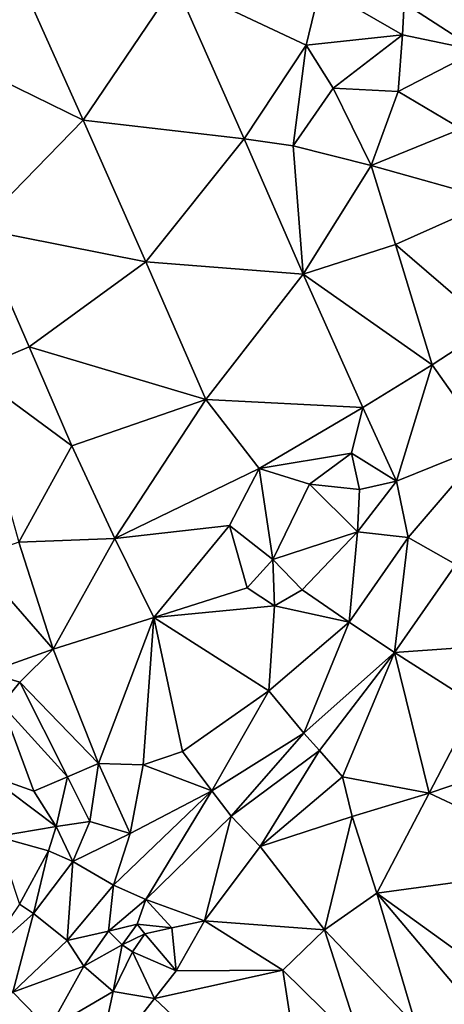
# Model space of a CAD drawing. Header units: feet. Extents: x 116535 to 120173, y 200032 to 203855.
# Tile 64 of 87: x 118720 to 118796, y 202126 to 202302. Entities that reach past the tile are written whole.
import ezdxf

# ---------------------------------------------------------------- set-up
doc = ezdxf.new("R2010")
doc.units = ezdxf.units.FT
doc.header["$MEASUREMENT"] = 0
doc.layers.add('V-TOPO-TINN-3DFC', color=3, linetype='Continuous')

msp = doc.modelspace()

# ---------------------------------------------------------------- linework, layer by layer
at = {"layer": 'V-TOPO-TINN-3DFC'}
for points in [[(118731.1484, 202284.0704, 563.278), (118747.6827, 202308.5323, 565.953), (118720.5725, 202307.8092, 565.218)], [(118731.1484, 202284.0704, 563.278), (118759.9687, 202280.7621, 563.282), (118747.6827, 202308.5323, 565.953)], [(118771.0205, 202297.5184, 565.884), (118747.6827, 202308.5323, 565.953), (118759.9687, 202280.7621, 563.282)], [(118771.0205, 202297.5184, 565.884), (118773.5467, 202307.9013, 567.184), (118747.6827, 202308.5323, 565.953)], [(118731.1484, 202284.0704, 563.278), (118720.5725, 202307.8092, 565.218), (118701.893, 202298.3645, 563.992)], [(118720.5725, 202307.8092, 565.218), (118703.2771, 202307.0472, 565.13), (118701.893, 202298.3645, 563.992)], [(118788.2909, 202299.3586, 566.636), (118773.5467, 202307.9013, 567.184), (118771.0205, 202297.5184, 565.884)], [(118788.2909, 202299.3586, 566.636), (118788.5569, 202304.995, 567.536), (118773.5467, 202307.9013, 567.184)], [(118801.656, 202296.5413, 566.774), (118788.5569, 202304.995, 567.536), (118788.2909, 202299.3586, 566.636)], [(118801.656, 202296.5413, 566.774), (118804.3162, 202305.9431, 567.906), (118788.5569, 202304.995, 567.536)], [(118712.2899, 202264.7078, 562.493), (118731.1484, 202284.0704, 563.278), (118701.893, 202298.3645, 563.992)], [(118788.2909, 202299.3586, 566.636), (118771.0205, 202297.5184, 565.884), (118775.8719, 202289.8308, 563.891)], [(118788.2909, 202299.3586, 566.636), (118775.8719, 202289.8308, 563.891), (118787.4629, 202289.1958, 563.633)], [(118801.656, 202296.5413, 566.774), (118788.2909, 202299.3586, 566.636), (118787.4629, 202289.1958, 563.633)], [(118771.0205, 202297.5184, 565.884), (118759.9687, 202280.7621, 563.282), (118768.7054, 202279.464, 563.526)], [(118771.0205, 202297.5184, 565.884), (118768.7054, 202279.464, 563.526), (118775.8719, 202289.8308, 563.891)], [(118801.656, 202296.5413, 566.774), (118787.4629, 202289.1958, 563.633), (118798.7818, 202282.5082, 563.31)], [(118775.8719, 202289.8308, 563.891), (118768.7054, 202279.464, 563.526), (118782.6525, 202275.9997, 563.355)], [(118787.4629, 202289.1958, 563.633), (118775.8719, 202289.8308, 563.891), (118782.6525, 202275.9997, 563.355)], [(118798.7818, 202282.5082, 563.31), (118787.4629, 202289.1958, 563.633), (118782.6525, 202275.9997, 563.355)], [(118712.2899, 202264.7078, 562.493), (118742.3963, 202258.7503, 561.953), (118731.1484, 202284.0704, 563.278)], [(118742.3963, 202258.7503, 561.953), (118759.9687, 202280.7621, 563.282), (118731.1484, 202284.0704, 563.278)], [(118798.7818, 202282.5082, 563.31), (118782.6525, 202275.9997, 563.355), (118804.7482, 202269.7802, 563.233)], [(118742.3963, 202258.7503, 561.953), (118770.5165, 202256.5082, 562.511), (118759.9687, 202280.7621, 563.282)], [(118768.7054, 202279.464, 563.526), (118759.9687, 202280.7621, 563.282), (118770.5165, 202256.5082, 562.511)], [(118768.7054, 202279.464, 563.526), (118770.5165, 202256.5082, 562.511), (118782.6525, 202275.9997, 563.355)], [(118782.6525, 202275.9997, 563.355), (118770.5165, 202256.5082, 562.511), (118787.0178, 202261.8196, 563.062)], [(118782.6525, 202275.9997, 563.355), (118787.0178, 202261.8196, 563.062), (118804.7482, 202269.7802, 563.233)], [(118804.7482, 202269.7802, 563.233), (118787.0178, 202261.8196, 563.062), (118804.0692, 202247.1814, 563.348)], [(118721.5176, 202243.5221, 562.41), (118712.2899, 202264.7078, 562.493), (118711.0618, 202239.1388, 562.561)], [(118721.5176, 202243.5221, 562.41), (118742.3963, 202258.7503, 561.953), (118712.2899, 202264.7078, 562.493)], [(118770.5165, 202256.5082, 562.511), (118793.5923, 202240.2929, 563.151), (118787.0178, 202261.8196, 563.062)], [(118804.0692, 202247.1814, 563.348), (118787.0178, 202261.8196, 563.062), (118793.5923, 202240.2929, 563.151)], [(118721.5176, 202243.5221, 562.41), (118753.1041, 202234.1154, 562.91), (118742.3963, 202258.7503, 561.953)], [(118753.1041, 202234.1154, 562.91), (118770.5165, 202256.5082, 562.511), (118742.3963, 202258.7503, 561.953)], [(118753.1041, 202234.1154, 562.91), (118781.1603, 202232.6853, 563.279), (118770.5165, 202256.5082, 562.511)], [(118770.5165, 202256.5082, 562.511), (118781.1603, 202232.6853, 563.279), (118793.5923, 202240.2929, 563.151)], [(118803.6051, 202226.1457, 563.038), (118804.0692, 202247.1814, 563.348), (118793.5923, 202240.2929, 563.151)], [(118729.1542, 202225.7957, 563.441), (118721.5176, 202243.5221, 562.41), (118711.0618, 202239.1388, 562.561)], [(118729.1542, 202225.7957, 563.441), (118753.1041, 202234.1154, 562.91), (118721.5176, 202243.5221, 562.41)], [(118781.1603, 202232.6853, 563.279), (118787.1788, 202219.5222, 563.138), (118793.5923, 202240.2929, 563.151)], [(118803.6051, 202226.1457, 563.038), (118793.5923, 202240.2929, 563.151), (118787.1788, 202219.5222, 563.138)], [(118729.1542, 202225.7957, 563.441), (118711.0618, 202239.1388, 562.561), (118719.6754, 202208.6103, 563.38)], [(118736.8118, 202209.2454, 564.135), (118753.1041, 202234.1154, 562.91), (118729.1542, 202225.7957, 563.441)], [(118762.6319, 202221.7734, 563.908), (118753.1041, 202234.1154, 562.91), (118736.8118, 202209.2454, 564.135)], [(118762.6319, 202221.7734, 563.908), (118781.1603, 202232.6853, 563.279), (118753.1041, 202234.1154, 562.91)], [(118779.1372, 202224.5086, 563.239), (118781.1603, 202232.6853, 563.279), (118762.6319, 202221.7734, 563.908)], [(118779.1372, 202224.5086, 563.239), (118787.1788, 202219.5222, 563.138), (118781.1603, 202232.6853, 563.279)], [(118736.8118, 202209.2454, 564.135), (118729.1542, 202225.7957, 563.441), (118719.6754, 202208.6103, 563.38)], [(118803.6051, 202226.1457, 563.038), (118787.1788, 202219.5222, 563.138), (118789.278, 202209.4384, 563.836)], [(118797.7927, 202204.618, 563.735), (118803.6051, 202226.1457, 563.038), (118789.278, 202209.4384, 563.836)], [(118779.1372, 202224.5086, 563.239), (118762.6319, 202221.7734, 563.908), (118771.6436, 202218.9422, 563.846)], [(118779.1372, 202224.5086, 563.239), (118771.6436, 202218.9422, 563.846), (118780.5743, 202218.0081, 563.266)], [(118779.1372, 202224.5086, 563.239), (118780.5743, 202218.0081, 563.266), (118787.1788, 202219.5222, 563.138)], [(118762.6319, 202221.7734, 563.908), (118736.8118, 202209.2454, 564.135), (118757.3615, 202211.5836, 564.335)], [(118765.0731, 202205.4741, 564.953), (118762.6319, 202221.7734, 563.908), (118757.3615, 202211.5836, 564.335)], [(118765.0731, 202205.4741, 564.953), (118771.6436, 202218.9422, 563.846), (118762.6319, 202221.7734, 563.908)], [(118771.6436, 202218.9422, 563.846), (118765.0731, 202205.4741, 564.953), (118780.2283, 202210.4135, 563.532)], [(118780.2283, 202210.4135, 563.532), (118780.5743, 202218.0081, 563.266), (118771.6436, 202218.9422, 563.846)], [(118789.278, 202209.4384, 563.836), (118787.1788, 202219.5222, 563.138), (118780.2283, 202210.4135, 563.532)], [(118780.2283, 202210.4135, 563.532), (118787.1788, 202219.5222, 563.138), (118780.5743, 202218.0081, 563.266)], [(118757.3615, 202211.5836, 564.335), (118736.8118, 202209.2454, 564.135), (118743.8334, 202195.1293, 564.436)], [(118757.3615, 202211.5836, 564.335), (118743.8334, 202195.1293, 564.436), (118760.5057, 202200.4187, 564.949)], [(118757.3615, 202211.5836, 564.335), (118760.5057, 202200.4187, 564.949), (118765.0731, 202205.4741, 564.953)], [(118770.3315, 202200.0887, 564.473), (118780.2283, 202210.4135, 563.532), (118765.0731, 202205.4741, 564.953)], [(118778.7332, 202194.3032, 564.811), (118780.2283, 202210.4135, 563.532), (118770.3315, 202200.0887, 564.473)], [(118789.278, 202209.4384, 563.836), (118780.2283, 202210.4135, 563.532), (118778.7332, 202194.3032, 564.811)], [(118725.7859, 202189.4708, 563.625), (118719.6754, 202208.6103, 563.38), (118711.5948, 202205.7031, 562.961)], [(118725.7859, 202189.4708, 563.625), (118736.8118, 202209.2454, 564.135), (118719.6754, 202208.6103, 563.38)], [(118725.7859, 202189.4708, 563.625), (118743.8334, 202195.1293, 564.436), (118736.8118, 202209.2454, 564.135)], [(118786.8268, 202188.8418, 565.071), (118789.278, 202209.4384, 563.836), (118778.7332, 202194.3032, 564.811)], [(118786.8268, 202188.8418, 565.071), (118797.7927, 202204.618, 563.735), (118789.278, 202209.4384, 563.836)], [(118725.7859, 202189.4708, 563.625), (118711.5948, 202205.7031, 562.961), (118714.076, 202185.2645, 563.971)], [(118760.5057, 202200.4187, 564.949), (118765.3621, 202197.2064, 564.798), (118765.0731, 202205.4741, 564.953)], [(118765.3621, 202197.2064, 564.798), (118770.3315, 202200.0887, 564.473), (118765.0731, 202205.4741, 564.953)], [(118809.4556, 202190.4679, 564.87), (118797.7927, 202204.618, 563.735), (118786.8268, 202188.8418, 565.071)], [(118765.3621, 202197.2064, 564.798), (118760.5057, 202200.4187, 564.949), (118743.8334, 202195.1293, 564.436)], [(118778.7332, 202194.3032, 564.811), (118770.3315, 202200.0887, 564.473), (118765.3621, 202197.2064, 564.798)], [(118765.3621, 202197.2064, 564.798), (118743.8334, 202195.1293, 564.436), (118764.34, 202181.9782, 565.142)], [(118778.7332, 202194.3032, 564.811), (118765.3621, 202197.2064, 564.798), (118764.34, 202181.9782, 565.142)], [(118733.9256, 202168.9732, 564.703), (118743.8334, 202195.1293, 564.436), (118725.7859, 202189.4708, 563.625)], [(118741.8732, 202168.7452, 565.384), (118743.8334, 202195.1293, 564.436), (118733.9256, 202168.9732, 564.703)], [(118748.9568, 202171.1753, 565.244), (118743.8334, 202195.1293, 564.436), (118741.8732, 202168.7452, 565.384)], [(118748.9568, 202171.1753, 565.244), (118764.34, 202181.9782, 565.142), (118743.8334, 202195.1293, 564.436)], [(118770.6365, 202174.4226, 565.401), (118778.7332, 202194.3032, 564.811), (118764.34, 202181.9782, 565.142)], [(118770.6365, 202174.4226, 565.401), (118786.8268, 202188.8418, 565.071), (118778.7332, 202194.3032, 564.811)], [(118809.4556, 202190.4679, 564.87), (118786.8268, 202188.8418, 565.071), (118801.317, 202179.634, 565.734)], [(118725.7859, 202189.4708, 563.625), (118714.076, 202185.2645, 563.971), (118719.8335, 202183.5283, 564.111)], [(118733.9256, 202168.9732, 564.703), (118725.7859, 202189.4708, 563.625), (118719.8335, 202183.5283, 564.111)], [(118773.4437, 202171.3454, 565.285), (118786.8268, 202188.8418, 565.071), (118770.6365, 202174.4226, 565.401)], [(118777.5611, 202166.599, 565.452), (118786.8268, 202188.8418, 565.071), (118773.4437, 202171.3454, 565.285)], [(118793.0043, 202163.6817, 565.754), (118786.8268, 202188.8418, 565.071), (118777.5611, 202166.599, 565.452)], [(118793.0043, 202163.6817, 565.754), (118801.317, 202179.634, 565.734), (118786.8268, 202188.8418, 565.071)], [(118719.8335, 202183.5283, 564.111), (118714.076, 202185.2645, 563.971), (118716.6242, 202179.546, 566.815)], [(118728.3651, 202166.617, 564.677), (118719.8335, 202183.5283, 564.111), (118716.6242, 202179.546, 566.815)], [(118733.9256, 202168.9732, 564.703), (118719.8335, 202183.5283, 564.111), (118728.3651, 202166.617, 564.677)], [(118754.1512, 202164.1378, 565.465), (118764.34, 202181.9782, 565.142), (118748.9568, 202171.1753, 565.244)], [(118754.1512, 202164.1378, 565.465), (118770.6365, 202174.4226, 565.401), (118764.34, 202181.9782, 565.142)], [(118722.3247, 202164.0248, 565.642), (118716.6242, 202179.546, 566.815), (118713.96, 202167.005, 565.931)], [(118722.3247, 202164.0248, 565.642), (118728.3651, 202166.617, 564.677), (118716.6242, 202179.546, 566.815)], [(118793.0043, 202163.6817, 565.754), (118807.0884, 202168.4511, 566.207), (118801.317, 202179.634, 565.734)], [(118754.1512, 202164.1378, 565.465), (118757.6105, 202159.5764, 566.395), (118770.6365, 202174.4226, 565.401)], [(118757.6105, 202159.5764, 566.395), (118773.4437, 202171.3454, 565.285), (118770.6365, 202174.4226, 565.401)], [(118754.1512, 202164.1378, 565.465), (118748.9568, 202171.1753, 565.244), (118741.8732, 202168.7452, 565.384)], [(118762.8369, 202154.173, 566.217), (118773.4437, 202171.3454, 565.285), (118757.6105, 202159.5764, 566.395)], [(118762.8369, 202154.173, 566.217), (118777.5611, 202166.599, 565.452), (118773.4437, 202171.3454, 565.285)], [(118732.3875, 202158.6193, 565.151), (118733.9256, 202168.9732, 564.703), (118728.3651, 202166.617, 564.677)], [(118732.3875, 202158.6193, 565.151), (118739.561, 202156.4602, 565.728), (118733.9256, 202168.9732, 564.703)], [(118733.9256, 202168.9732, 564.703), (118739.561, 202156.4602, 565.728), (118741.8732, 202168.7452, 565.384)], [(118754.1512, 202164.1378, 565.465), (118741.8732, 202168.7452, 565.384), (118739.561, 202156.4602, 565.728)], [(118820.4565, 202150.7937, 581.203), (118807.0884, 202168.4511, 566.207), (118793.0043, 202163.6817, 565.754)], [(118726.369, 202157.7553, 565.969), (118713.96, 202167.005, 565.931), (118715.7181, 202155.9471, 566.234)], [(118726.369, 202157.7553, 565.969), (118722.3247, 202164.0248, 565.642), (118713.96, 202167.005, 565.931)], [(118726.369, 202157.7553, 565.969), (118728.3651, 202166.617, 564.677), (118722.3247, 202164.0248, 565.642)], [(118732.3875, 202158.6193, 565.151), (118728.3651, 202166.617, 564.677), (118726.369, 202157.7553, 565.969)], [(118762.8369, 202154.173, 566.217), (118779.2552, 202159.5344, 566.022), (118777.5611, 202166.599, 565.452)], [(118779.2552, 202159.5344, 566.022), (118793.0043, 202163.6817, 565.754), (118777.5611, 202166.599, 565.452)], [(118754.1512, 202164.1378, 565.465), (118736.5708, 202147.2274, 565.51), (118742.3503, 202144.6722, 565.747)], [(118754.1512, 202164.1378, 565.465), (118739.561, 202156.4602, 565.728), (118736.5708, 202147.2274, 565.51)], [(118742.3503, 202144.6722, 565.747), (118757.6105, 202159.5764, 566.395), (118754.1512, 202164.1378, 565.465)], [(118783.6966, 202145.8333, 575.125), (118793.0043, 202163.6817, 565.754), (118779.2552, 202159.5344, 566.022)], [(118820.4565, 202150.7937, 581.203), (118793.0043, 202163.6817, 565.754), (118783.6966, 202145.8333, 575.125)], [(118732.3875, 202158.6193, 565.151), (118726.369, 202157.7553, 565.969), (118729.3092, 202151.4558, 565.287)], [(118732.3875, 202158.6193, 565.151), (118729.3092, 202151.4558, 565.287), (118739.561, 202156.4602, 565.728)], [(118752.8511, 202140.8689, 565.974), (118757.6105, 202159.5764, 566.395), (118742.3503, 202144.6722, 565.747)], [(118752.8511, 202140.8689, 565.974), (118762.8369, 202154.173, 566.217), (118757.6105, 202159.5764, 566.395)], [(118762.8369, 202154.173, 566.217), (118774.3348, 202139.2368, 575.602), (118779.2552, 202159.5344, 566.022)], [(118774.3348, 202139.2368, 575.602), (118783.6966, 202145.8333, 575.125), (118779.2552, 202159.5344, 566.022)], [(118724.9549, 202153.3719, 566.162), (118726.369, 202157.7553, 565.969), (118715.7181, 202155.9471, 566.234)], [(118729.3092, 202151.4558, 565.287), (118726.369, 202157.7553, 565.969), (118724.9549, 202153.3719, 566.162)], [(118719.8175, 202143.8582, 566.143), (118724.9549, 202153.3719, 566.162), (118715.7181, 202155.9471, 566.234)], [(118729.3092, 202151.4558, 565.287), (118736.5708, 202147.2274, 565.51), (118739.561, 202156.4602, 565.728)], [(118722.2747, 202142.169, 565.596), (118724.9549, 202153.3719, 566.162), (118719.8175, 202143.8582, 566.143)], [(118722.2747, 202142.169, 565.596), (118729.3092, 202151.4558, 565.287), (118724.9549, 202153.3719, 566.162)], [(118752.8511, 202140.8689, 565.974), (118774.3348, 202139.2368, 575.602), (118762.8369, 202154.173, 566.217)], [(118722.2747, 202142.169, 565.596), (118728.3401, 202137.3596, 565.908), (118729.3092, 202151.4558, 565.287)], [(118729.3092, 202151.4558, 565.287), (118728.3401, 202137.3596, 565.908), (118736.5708, 202147.2274, 565.51)], [(118820.4565, 202150.7937, 581.203), (118783.6966, 202145.8333, 575.125), (118807.4924, 202128.5639, 596.368)], [(118728.3401, 202137.3596, 565.908), (118735.6877, 202138.9908, 565.522), (118736.5708, 202147.2274, 565.51)], [(118742.3503, 202144.6722, 565.747), (118736.5708, 202147.2274, 565.51), (118735.6877, 202138.9908, 565.522)], [(118742.3503, 202144.6722, 565.747), (118735.6877, 202138.9908, 565.522), (118740.8411, 202140.2399, 564.406)], [(118742.3503, 202144.6722, 565.747), (118740.8411, 202140.2399, 564.406), (118747.0436, 202139.5938, 566.024)], [(118752.8511, 202140.8689, 565.974), (118742.3503, 202144.6722, 565.747), (118747.0436, 202139.5938, 566.024)], [(118790.6941, 202122.0304, 594.971), (118783.6966, 202145.8333, 575.125), (118774.3348, 202139.2368, 575.602)], [(118800.7089, 202125.5927, 597.261), (118783.6966, 202145.8333, 575.125), (118790.6941, 202122.0304, 594.971)], [(118800.7089, 202125.5927, 597.261), (118807.4924, 202128.5639, 596.368), (118783.6966, 202145.8333, 575.125)], [(118713.0399, 202133.9364, 565.727), (118722.2747, 202142.169, 565.596), (118719.8175, 202143.8582, 566.143)], [(118713.0399, 202133.9364, 565.727), (118718.5854, 202128.0899, 566.349), (118722.2747, 202142.169, 565.596)], [(118722.2747, 202142.169, 565.596), (118718.5854, 202128.0899, 566.349), (118728.3401, 202137.3596, 565.908)], [(118735.6877, 202138.9908, 565.522), (118738.1209, 202136.5706, 564.527), (118740.8411, 202140.2399, 564.406)], [(118740.8411, 202140.2399, 564.406), (118738.1209, 202136.5706, 564.527), (118742.1752, 202138.5057, 564.602)], [(118747.0436, 202139.5938, 566.024), (118740.8411, 202140.2399, 564.406), (118742.1752, 202138.5057, 564.602)], [(118747.8177, 202131.9012, 567.839), (118747.0436, 202139.5938, 566.024), (118742.1752, 202138.5057, 564.602)], [(118752.8511, 202140.8689, 565.974), (118747.0436, 202139.5938, 566.024), (118747.8177, 202131.9012, 567.839)], [(118752.8511, 202140.8689, 565.974), (118747.8177, 202131.9012, 567.839), (118766.8642, 202132.0112, 575.158)], [(118752.8511, 202140.8689, 565.974), (118766.8642, 202132.0112, 575.158), (118774.3348, 202139.2368, 575.602)], [(118781.1864, 202117.9831, 595.994), (118774.3348, 202139.2368, 575.602), (118766.8642, 202132.0112, 575.158)], [(118790.6941, 202122.0304, 594.971), (118774.3348, 202139.2368, 575.602), (118781.1864, 202117.9831, 595.994)], [(118728.3401, 202137.3596, 565.908), (118731.3104, 202132.7383, 566.422), (118735.6877, 202138.9908, 565.522)], [(118735.6877, 202138.9908, 565.522), (118731.3104, 202132.7383, 566.422), (118738.1209, 202136.5706, 564.527)], [(118742.1752, 202138.5057, 564.602), (118738.1209, 202136.5706, 564.527), (118740.0211, 202135.3235, 564.793)], [(118747.8177, 202131.9012, 567.839), (118742.1752, 202138.5057, 564.602), (118740.0211, 202135.3235, 564.793)], [(118718.5854, 202128.0899, 566.349), (118731.3104, 202132.7383, 566.422), (118728.3401, 202137.3596, 565.908)], [(118731.3104, 202132.7383, 566.422), (118736.5128, 202128.2079, 566.587), (118738.1209, 202136.5706, 564.527)], [(118736.5128, 202128.2079, 566.587), (118740.0211, 202135.3235, 564.793), (118738.1209, 202136.5706, 564.527)], [(118743.9414, 202126.9378, 567.471), (118740.0211, 202135.3235, 564.793), (118736.5128, 202128.2079, 566.587)], [(118743.9414, 202126.9378, 567.471), (118747.8177, 202131.9012, 567.839), (118740.0211, 202135.3235, 564.793)], [(118718.5854, 202128.0899, 566.349), (118725.0429, 202121.5004, 566.069), (118731.3104, 202132.7383, 566.422)], [(118725.0429, 202121.5004, 566.069), (118736.5128, 202128.2079, 566.587), (118731.3104, 202132.7383, 566.422)], [(118771.6806, 202100.8007, 598.948), (118766.8642, 202132.0112, 575.158), (118743.9414, 202126.9378, 567.471)], [(118743.9414, 202126.9378, 567.471), (118766.8642, 202132.0112, 575.158), (118747.8177, 202131.9012, 567.839)], [(118771.6806, 202100.8007, 598.948), (118781.1864, 202117.9831, 595.994), (118766.8642, 202132.0112, 575.158)], [(118710.3567, 202120.6293, 565.481), (118725.0429, 202121.5004, 566.069), (118718.5854, 202128.0899, 566.349)], [(118733.3425, 202113.3277, 566.213), (118736.5128, 202128.2079, 566.587), (118725.0429, 202121.5004, 566.069)], [(118733.3425, 202113.3277, 566.213), (118743.9414, 202126.9378, 567.471), (118736.5128, 202128.2079, 566.587)], [(118733.3425, 202113.3277, 566.213), (118771.6806, 202100.8007, 598.948), (118743.9414, 202126.9378, 567.471)]]:
    msp.add_3dface(points, dxfattribs=at)

doc.saveas('drawing.dxf')
